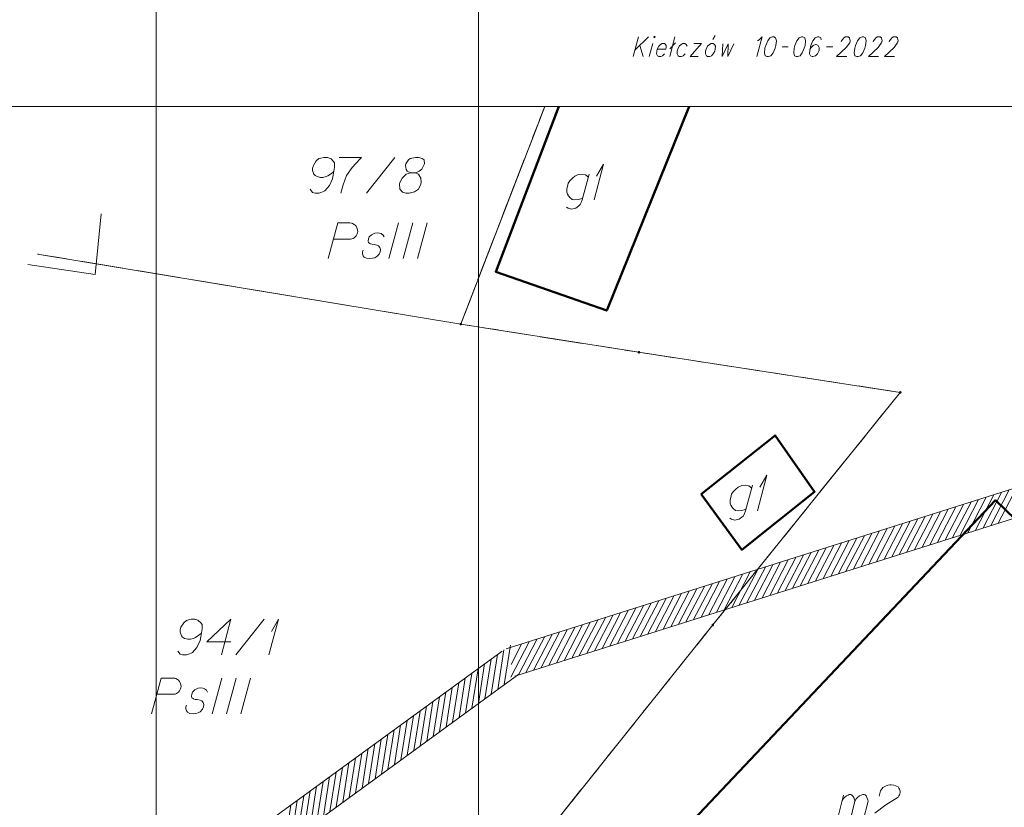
# Model space of a CAD drawing. Header units: metres. Extents: x 5554594 to 5556205, y 5636132 to 5636668.
# Tile 139 of 168: x 5555389 to 5555423, y 5636470 to 5636498. Entities that reach past the tile are written whole.
import ezdxf

# ---------------------------------------------------------------- set-up
doc = ezdxf.new("R2010")
doc.units = ezdxf.units.M
doc.header["$MEASUREMENT"] = 0
doc.header["$XCLIPFRAME"] = 0
doc.linetypes.add('PRZER1-1', pattern=[2, 1, -1])
doc.linetypes.add('PRZER3-1', pattern=[4, 3, -1])
for name, color, linetype, lineweight in [('#RAMKA', 7, 'Continuous', 18), ('#RASTER', 7, 'Continuous', 18), ('#zakres', 7, 'Continuous', 18)]:
    doc.layers.add(name, color=color, linetype=linetype, lineweight=lineweight)
for name, color, linetype, lineweight, true_color in [('GEPPGD', 96, 'Continuous', 18, 0x008000), ('GESBZO', 18, 'Continuous', 50, 0x0a0909), ('GESBZO_O', 18, 'Continuous', 50, 0x0a0909), ('GESDZI', 18, 'Continuous', 18, 0x0a0909), ('GESDZI_O', 18, 'Continuous', 18, 0x0a0909), ('GESKKL', 96, 'PRZER3-1', 18, 0x008000), ('GESKKL_O', 96, 'PRZER3-1', 18, 0x008000), ('GESUZY', 96, 'PRZER1-1', 18, 0x008000), ('GOSRBG', 18, 'Continuous', 18, 0x0a0909)]:
    doc.layers.add(name, color=color, linetype=linetype, lineweight=lineweight, true_color=true_color)
picture_1 = doc.add_image_def('image1.tif', size_in_pixel=(18897, 11811))
picture_2 = doc.add_image_def('image2.tif', size_in_pixel=(18897, 11811))

# ---------------------------------------------------------------- blocks, each defined once
blk = doc.blocks.new('EPPGN')
blk.add_hatch(color=0).paths.add_polyline_path([(0, -0.09), (-0.027812, -0.085595), (-0.052901, -0.072812), (-0.072812, -0.052901), (-0.085595, -0.027812), (-0.09, 0), (-0.085595, 0.027812), (-0.072812, 0.052901), (-0.052901, 0.072812), (-0.027812, 0.085595), (0, 0.09), (0.027812, 0.085595), (0.052901, 0.072812), (0.072812, 0.052901), (0.085595, 0.027812), (0.09, 0), (0.085595, -0.027812), (0.072812, -0.052901), (0.052901, -0.072812), (0.027812, -0.085595)])
blk = doc.blocks.new('*U115')
at = {"layer": 'GESBZO_O', "color": 7, "linetype": 'ByBlock', "lineweight": 18}
for p, q in [((5555417.243, 5636469.959), (5555417.47, 5636470.855)), ((5555417.696, 5636469.959), (5555417.863, 5636470.638))]:
    blk.add_line(p, q, dxfattribs=at)
at = {"layer": 'GESBZO_O', "color": 7, "linetype": 'ByBlock', "lineweight": 18, "flags": 128}
blk.add_lwpolyline([(5555417.411, 5636470.618), (5555417.46, 5636470.727), (5555417.509, 5636470.786), (5555417.568, 5636470.825), (5555417.627, 5636470.855), (5555417.667, 5636470.874), (5555417.726, 5636470.874), (5555417.745, 5636470.864), (5555417.785, 5636470.825), (5555417.824, 5636470.776), (5555417.853, 5636470.687), (5555417.863, 5636470.638), (5555417.913, 5636470.727), (5555417.972, 5636470.786), (5555418.031, 5636470.825), (5555418.09, 5636470.855), (5555418.139, 5636470.874), (5555418.188, 5636470.874), (5555418.227, 5636470.864), (5555418.257, 5636470.825), (5555418.287, 5636470.776), (5555418.316, 5636470.687), (5555418.326, 5636470.638), (5555418.159, 5636469.959)], dxfattribs=at)
blk = doc.blocks.new('*U143')
at = {"layer": 'GESBZO_O', "color": 7, "linetype": 'ByBlock', "lineweight": 18, "flags": 128}
for points in [[(5555408.559, 5636492.621), (5555408.313, 5636491.716), (5555408.273, 5636491.627), (5555408.234, 5636491.548), (5555408.185, 5636491.499), (5555408.086, 5636491.43), (5555407.939, 5636491.391), (5555407.821, 5636491.421), (5555407.761, 5636491.46)], [(5555408.332, 5636491.785), (5555408.263, 5636491.755), (5555408.175, 5636491.726), (5555408.057, 5636491.716), (5555407.958, 5636491.726), (5555407.88, 5636491.795), (5555407.83, 5636491.854), (5555407.791, 5636491.913), (5555407.771, 5636491.991), (5555407.771, 5636492.1), (5555407.791, 5636492.188), (5555407.821, 5636492.297), (5555407.88, 5636492.385), (5555407.968, 5636492.474), (5555408.057, 5636492.543), (5555408.175, 5636492.602), (5555408.293, 5636492.621), (5555408.431, 5636492.592), (5555408.529, 5636492.513)]]:
    blk.add_lwpolyline(points, dxfattribs=at)
blk = doc.blocks.new('*U144')
at = {"layer": 'GESBZO_O', "color": 7, "linetype": 'ByBlock', "lineweight": 18}
for q in [(5555408.726, 5636491.716), (5555408.814, 5636492.543)]:
    blk.add_line((5555409.06, 5636492.966), q, dxfattribs=at)
blk = doc.blocks.new('*U153')
at = {"layer": 'GESBZO_O', "color": 7, "linetype": 'ByBlock', "lineweight": 18, "flags": 128}
for points in [[(5555414.283, 5636481.721), (5555414.037, 5636480.815), (5555413.997, 5636480.727), (5555413.958, 5636480.648), (5555413.909, 5636480.599), (5555413.81, 5636480.53), (5555413.663, 5636480.491), (5555413.544, 5636480.52), (5555413.485, 5636480.56)], [(5555414.056, 5636480.884), (5555413.987, 5636480.855), (5555413.899, 5636480.825), (5555413.781, 5636480.815), (5555413.682, 5636480.825), (5555413.603, 5636480.894), (5555413.554, 5636480.953), (5555413.515, 5636481.012), (5555413.495, 5636481.091), (5555413.495, 5636481.199), (5555413.515, 5636481.288), (5555413.544, 5636481.396), (5555413.603, 5636481.485), (5555413.692, 5636481.573), (5555413.781, 5636481.642), (5555413.899, 5636481.701), (5555414.017, 5636481.721), (5555414.155, 5636481.691), (5555414.253, 5636481.613)]]:
    blk.add_lwpolyline(points, dxfattribs=at)
blk = doc.blocks.new('*U154')
at = {"layer": 'GESBZO_O', "color": 7, "linetype": 'ByBlock', "lineweight": 18}
for q in [(5555414.45, 5636480.815), (5555414.538, 5636481.642)]:
    blk.add_line((5555414.784, 5636482.065), q, dxfattribs=at)
blk = doc.blocks.new('*U229')
at = {"layer": 'GESDZI_O', "color": 96, "linetype": 'ByBlock', "lineweight": 18}
for q in [(5555397.331, 5636475.766), (5555397.419, 5636476.593)]:
    blk.add_line((5555397.665, 5636477.016), q, dxfattribs=at)
blk = doc.blocks.new('*U1315')
at = {"layer": '#RAMKA', "linetype": 'ByBlock', "lineweight": 18}
for p, q in [((5555410.282, 5636497.424), (5555410.097, 5636496.735)), ((5555410.634, 5636497.424), (5555410.159, 5636496.963)), ((5555410.332, 5636497.131), (5555410.45, 5636496.735))]:
    blk.add_line(p, q, dxfattribs=at)
blk = doc.blocks.new('*U1316')
at = {"layer": '#RAMKA', "linetype": 'ByBlock', "lineweight": 18}
blk.add_line((5555410.783, 5636497.196), (5555410.659, 5636496.735), dxfattribs=at)
at = {"layer": '#RAMKA', "linetype": 'ByBlock', "lineweight": 18, "flags": 128}
blk.add_lwpolyline([(5555410.819, 5636497.424), (5555410.835, 5636497.391), (5555410.869, 5636497.424), (5555410.852, 5636497.456), (5555410.819, 5636497.424)], dxfattribs=at)
blk = doc.blocks.new('*U1317')
at = {"layer": '#RAMKA', "linetype": 'ByBlock', "lineweight": 18}
for p, q in [((5555411.561, 5636497.424), (5555411.376, 5636496.735)), ((5555411.576, 5636497.218), (5555411.384, 5636497.011))]:
    blk.add_line(p, q, dxfattribs=at)
blk = doc.blocks.new('*U1318')
at = {"layer": '#RAMKA', "linetype": 'ByBlock', "lineweight": 18}
for p, q in [((5555412.494, 5636497.196), (5555412.097, 5636496.735)), ((5555412.221, 5636497.196), (5555412.494, 5636497.196)), ((5555412.097, 5636496.735), (5555412.371, 5636496.735))]:
    blk.add_line(p, q, dxfattribs=at)
blk = doc.blocks.new('*U1319')
at = {"layer": '#RAMKA', "linetype": 'ByBlock', "lineweight": 18}
blk.add_line((5555412.893, 5636497.331), (5555412.968, 5636497.473), dxfattribs=at)
at = {"layer": '#RAMKA', "linetype": 'ByBlock', "lineweight": 18, "flags": 128}
blk.add_lwpolyline([(5555412.828, 5636497.196), (5555412.769, 5636497.163), (5555412.702, 5636497.098), (5555412.65, 5636496.995), (5555412.632, 5636496.93), (5555412.631, 5636496.832), (5555412.663, 5636496.767), (5555412.704, 5636496.735), (5555412.779, 5636496.735), (5555412.837, 5636496.767), (5555412.904, 5636496.832), (5555412.955, 5636496.93), (5555412.973, 5636496.995), (5555412.976, 5636497.098), (5555412.943, 5636497.163), (5555412.902, 5636497.196), (5555412.828, 5636497.196)], dxfattribs=at)

msp = doc.modelspace()

# ---------------------------------------------------------------- linework, layer by layer
at = {"layer": '#RAMKA', "linetype": 'Continuous', "lineweight": 18}
for p, q in [((5555415.312, 5636497.077), (5555415.527, 5636497.077)), ((5555416.872, 5636497.077), (5555417.088, 5636497.077))]:
    msp.add_line(p, q, dxfattribs=at)
at = {"layer": '#RAMKA', "color": 7, "linetype": 'Continuous', "lineweight": 18, "flags": 128}
msp.add_lwpolyline([(5555311.77, 5636494.991), (5555454.77, 5636494.991), (5555454.77, 5636516.686), (5555311.77, 5636516.686), (5555311.77, 5636494.991)], close=True, dxfattribs=at)
at = {"layer": '#RAMKA', "linetype": 'Continuous', "lineweight": 18, "flags": 128}
for points in [[(5555414.457, 5636497.288), (5555414.517, 5636497.326), (5555414.617, 5636497.424), (5555414.433, 5636496.735)], [(5555414.972, 5636497.424), (5555414.888, 5636497.391), (5555414.811, 5636497.288), (5555414.742, 5636497.125), (5555414.716, 5636497.028), (5555414.698, 5636496.865), (5555414.721, 5636496.767), (5555414.787, 5636496.735), (5555414.837, 5636496.735), (5555414.92, 5636496.767), (5555415, 5636496.865), (5555415.069, 5636497.028), (5555415.095, 5636497.125), (5555415.114, 5636497.288), (5555415.087, 5636497.391), (5555415.021, 5636497.424), (5555414.972, 5636497.424)], [(5555415.995, 5636497.424), (5555415.912, 5636497.391), (5555415.835, 5636497.288), (5555415.766, 5636497.125), (5555415.74, 5636497.028), (5555415.721, 5636496.865), (5555415.745, 5636496.767), (5555415.811, 5636496.735), (5555415.86, 5636496.735), (5555415.944, 5636496.767), (5555416.024, 5636496.865), (5555416.092, 5636497.028), (5555416.118, 5636497.125), (5555416.137, 5636497.288), (5555416.111, 5636497.391), (5555416.045, 5636497.424), (5555415.995, 5636497.424)], [(5555416.684, 5636497.326), (5555416.673, 5636497.391), (5555416.607, 5636497.424), (5555416.557, 5636497.424), (5555416.474, 5636497.391), (5555416.396, 5636497.288), (5555416.328, 5636497.125), (5555416.284, 5636496.963), (5555416.274, 5636496.832), (5555416.306, 5636496.767), (5555416.372, 5636496.735), (5555416.397, 5636496.735), (5555416.48, 5636496.767), (5555416.552, 5636496.832), (5555416.603, 5636496.93), (5555416.612, 5636496.963), (5555416.613, 5636497.06), (5555416.576, 5636497.125), (5555416.511, 5636497.158), (5555416.486, 5636497.158), (5555416.402, 5636497.125), (5555416.335, 5636497.06), (5555416.284, 5636496.963)], [(5555417.39, 5636497.256), (5555417.399, 5636497.288), (5555417.441, 5636497.353), (5555417.476, 5636497.391), (5555417.535, 5636497.424), (5555417.634, 5636497.424), (5555417.675, 5636497.391), (5555417.69, 5636497.353), (5555417.702, 5636497.288), (5555417.684, 5636497.223), (5555417.638, 5636497.158), (5555417.562, 5636497.06), (5555417.226, 5636496.735), (5555417.578, 5636496.735)], [(5555418.117, 5636497.424), (5555418.034, 5636497.391), (5555417.957, 5636497.288), (5555417.888, 5636497.125), (5555417.862, 5636497.028), (5555417.843, 5636496.865), (5555417.867, 5636496.767), (5555417.933, 5636496.735), (5555417.982, 5636496.735), (5555418.066, 5636496.767), (5555418.146, 5636496.865), (5555418.214, 5636497.028), (5555418.24, 5636497.125), (5555418.259, 5636497.288), (5555418.233, 5636497.391), (5555418.167, 5636497.424), (5555418.117, 5636497.424)], [(5555418.509, 5636497.256), (5555418.518, 5636497.288), (5555418.56, 5636497.353), (5555418.595, 5636497.391), (5555418.654, 5636497.424), (5555418.753, 5636497.424), (5555418.794, 5636497.391), (5555418.809, 5636497.353), (5555418.821, 5636497.288), (5555418.803, 5636497.223), (5555418.757, 5636497.158), (5555418.681, 5636497.06), (5555418.345, 5636496.735), (5555418.697, 5636496.735)], [(5555419.071, 5636497.256), (5555419.08, 5636497.288), (5555419.122, 5636497.353), (5555419.157, 5636497.391), (5555419.216, 5636497.424), (5555419.315, 5636497.424), (5555419.356, 5636497.391), (5555419.371, 5636497.353), (5555419.382, 5636497.288), (5555419.365, 5636497.223), (5555419.318, 5636497.158), (5555419.242, 5636497.06), (5555418.907, 5636496.735), (5555419.259, 5636496.735)], [(5555410.938, 5636496.995), (5555411.237, 5636496.995), (5555411.255, 5636497.066), (5555411.248, 5636497.131), (5555411.232, 5636497.163), (5555411.191, 5636497.196), (5555411.116, 5636497.196), (5555411.058, 5636497.163), (5555410.991, 5636497.098), (5555410.938, 5636496.995), (5555410.921, 5636496.93), (5555410.919, 5636496.832), (5555410.952, 5636496.767), (5555410.993, 5636496.735), (5555411.067, 5636496.735), (5555411.126, 5636496.767), (5555411.193, 5636496.832)], [(5555411.985, 5636497.098), (5555411.953, 5636497.163), (5555411.912, 5636497.196), (5555411.837, 5636497.196), (5555411.779, 5636497.163), (5555411.712, 5636497.098), (5555411.659, 5636496.995), (5555411.642, 5636496.93), (5555411.64, 5636496.832), (5555411.673, 5636496.767), (5555411.714, 5636496.735), (5555411.788, 5636496.735), (5555411.847, 5636496.767), (5555411.914, 5636496.832)], [(5555413.233, 5636497.185), (5555413.214, 5636496.735), (5555413.431, 5636497.185), (5555413.408, 5636496.735), (5555413.626, 5636497.185)]]:
    msp.add_lwpolyline(points, dxfattribs=at)
at = {"layer": '#zakres', "color": 134, "linetype": 'Continuous', "lineweight": 18}
for p, q in [((5555460.837, 5636493.443), (5555405.649, 5636475.977)), ((5555461.139, 5636492.49), (5555405.951, 5636475.023)), ((5555422.358, 5636480.221), (5555423.003, 5636481.464)), ((5555422.625, 5636480.306), (5555423.27, 5636481.548)), ((5555422.892, 5636480.39), (5555423.537, 5636481.633)), ((5555421.291, 5636479.883), (5555421.936, 5636481.126)), ((5555421.557, 5636479.968), (5555422.203, 5636481.21)), ((5555421.824, 5636480.052), (5555422.47, 5636481.295)), ((5555422.091, 5636480.137), (5555422.736, 5636481.379)), ((5555420.223, 5636479.545), (5555420.868, 5636480.788)), ((5555420.49, 5636479.63), (5555421.135, 5636480.872)), ((5555420.757, 5636479.714), (5555421.402, 5636480.957)), ((5555421.024, 5636479.799), (5555421.669, 5636481.041)), ((5555419.155, 5636479.208), (5555419.8, 5636480.45)), ((5555419.422, 5636479.292), (5555420.067, 5636480.535)), ((5555419.689, 5636479.376), (5555420.334, 5636480.619)), ((5555419.956, 5636479.461), (5555420.601, 5636480.703)), ((5555418.087, 5636478.87), (5555418.732, 5636480.112)), ((5555418.354, 5636478.954), (5555418.999, 5636480.197)), ((5555418.621, 5636479.039), (5555419.266, 5636480.281)), ((5555418.888, 5636479.123), (5555419.533, 5636480.366)), ((5555417.019, 5636478.532), (5555417.664, 5636479.774)), ((5555417.286, 5636478.616), (5555417.931, 5636479.859)), ((5555417.553, 5636478.701), (5555418.198, 5636479.943)), ((5555417.82, 5636478.785), (5555418.465, 5636480.028)), ((5555415.952, 5636478.194), (5555416.597, 5636479.436)), ((5555416.219, 5636478.278), (5555416.864, 5636479.521)), ((5555416.485, 5636478.363), (5555417.131, 5636479.605)), ((5555416.752, 5636478.447), (5555417.398, 5636479.69)), ((5555414.884, 5636477.856), (5555415.529, 5636479.098)), ((5555415.151, 5636477.94), (5555415.796, 5636479.183)), ((5555415.418, 5636478.025), (5555416.063, 5636479.267)), ((5555415.685, 5636478.109), (5555416.33, 5636479.352)), ((5555413.816, 5636477.518), (5555414.461, 5636478.76)), ((5555414.083, 5636477.602), (5555414.728, 5636478.845)), ((5555414.35, 5636477.687), (5555414.995, 5636478.929)), ((5555414.617, 5636477.771), (5555415.262, 5636479.014)), ((5555412.481, 5636477.095), (5555413.126, 5636478.338)), ((5555412.748, 5636477.18), (5555413.393, 5636478.422)), ((5555413.015, 5636477.264), (5555413.66, 5636478.507)), ((5555413.282, 5636477.349), (5555413.927, 5636478.591)), ((5555413.549, 5636477.433), (5555414.194, 5636478.676)), ((5555411.413, 5636476.757), (5555412.059, 5636478)), ((5555411.68, 5636476.842), (5555412.325, 5636478.084)), ((5555411.947, 5636476.926), (5555412.592, 5636478.169)), ((5555412.214, 5636477.011), (5555412.859, 5636478.253)), ((5555410.346, 5636476.419), (5555410.991, 5636477.662)), ((5555410.613, 5636476.504), (5555411.258, 5636477.746)), ((5555410.88, 5636476.588), (5555411.525, 5636477.831)), ((5555411.146, 5636476.673), (5555411.792, 5636477.915)), ((5555409.278, 5636476.082), (5555409.923, 5636477.324)), ((5555409.545, 5636476.166), (5555410.19, 5636477.409)), ((5555409.812, 5636476.25), (5555410.457, 5636477.493)), ((5555410.079, 5636476.335), (5555410.724, 5636477.577)), ((5555408.21, 5636475.744), (5555408.855, 5636476.986)), ((5555408.477, 5636475.828), (5555409.122, 5636477.071)), ((5555408.744, 5636475.913), (5555409.389, 5636477.155)), ((5555409.011, 5636475.997), (5555409.656, 5636477.24)), ((5555407.142, 5636475.406), (5555407.787, 5636476.648)), ((5555407.409, 5636475.49), (5555408.054, 5636476.733)), ((5555407.676, 5636475.575), (5555408.321, 5636476.817)), ((5555407.943, 5636475.659), (5555408.588, 5636476.902)), ((5555406.074, 5636475.068), (5555406.72, 5636476.31)), ((5555406.341, 5636475.152), (5555406.986, 5636476.395)), ((5555406.608, 5636475.237), (5555407.253, 5636476.479)), ((5555406.875, 5636475.321), (5555407.52, 5636476.564)), ((5555405.352, 5636474.561), (5555405.569, 5636475.944)), ((5555405.578, 5636474.726), (5555405.796, 5636476.109)), ((5555405.807, 5636474.983), (5555406.453, 5636476.226)), ((5555405.82, 5636475.437), (5555406.186, 5636476.141)), ((5555405.506, 5636475.904), (5555367.171, 5636447.987)), ((5555404.899, 5636474.232), (5555405.117, 5636475.615)), ((5555405.125, 5636474.396), (5555405.343, 5636475.779)), ((5555404.446, 5636473.902), (5555404.664, 5636475.285)), ((5555404.673, 5636474.067), (5555404.89, 5636475.45)), ((5555406.094, 5636475.096), (5555367.76, 5636447.179)), ((5555403.994, 5636473.572), (5555404.211, 5636474.955)), ((5555404.22, 5636473.737), (5555404.438, 5636475.12)), ((5555403.541, 5636473.243), (5555403.758, 5636474.626)), ((5555403.767, 5636473.407), (5555403.985, 5636474.79)), ((5555403.088, 5636472.913), (5555403.306, 5636474.296)), ((5555403.315, 5636473.078), (5555403.532, 5636474.461)), ((5555402.636, 5636472.583), (5555402.853, 5636473.966)), ((5555402.862, 5636472.748), (5555403.079, 5636474.131)), ((5555402.183, 5636472.254), (5555402.4, 5636473.637)), ((5555402.409, 5636472.418), (5555402.627, 5636473.801)), ((5555401.73, 5636471.924), (5555401.948, 5636473.307)), ((5555401.957, 5636472.089), (5555402.174, 5636473.472)), ((5555401.278, 5636471.594), (5555401.495, 5636472.977)), ((5555401.504, 5636471.759), (5555401.721, 5636473.142)), ((5555400.599, 5636471.1), (5555400.816, 5636472.483)), ((5555400.825, 5636471.265), (5555401.042, 5636472.648)), ((5555401.051, 5636471.429), (5555401.269, 5636472.812)), ((5555400.146, 5636470.77), (5555400.363, 5636472.153)), ((5555400.372, 5636470.935), (5555400.59, 5636472.318)), ((5555399.693, 5636470.44), (5555399.911, 5636471.823)), ((5555399.92, 5636470.605), (5555400.137, 5636471.988)), ((5555399.241, 5636470.111), (5555399.458, 5636471.494)), ((5555399.467, 5636470.276), (5555399.684, 5636471.659)), ((5555398.788, 5636469.781), (5555399.005, 5636471.164)), ((5555399.014, 5636469.946), (5555399.232, 5636471.329)), ((5555398.335, 5636469.451), (5555398.553, 5636470.834)), ((5555398.561, 5636469.616), (5555398.779, 5636470.999)), ((5555397.882, 5636469.122), (5555398.1, 5636470.505)), ((5555398.109, 5636469.287), (5555398.326, 5636470.67))]:
    msp.add_line(p, q, dxfattribs=at)
at = {"layer": 'GESBZO', "color": 7, "linetype": 'Continuous', "lineweight": 50, "flags": 128}
msp.add_lwpolyline([(5555407.495, 5636494.991), (5555405.284, 5636489.194), (5555409.173, 5636487.833), (5555412.064, 5636494.991)], dxfattribs=at)
for points in [[(5555412.476, 5636481.405), (5555415.07, 5636483.459), (5555416.456, 5636481.484), (5555413.903, 5636479.451), (5555412.476, 5636481.405)], [(5555428.702, 5636475.484), (5555414.179, 5636460.021), (5555408.21, 5636465.745), (5555422.796, 5636481.188), (5555428.702, 5636475.484)]]:
    msp.add_lwpolyline(points, close=True, dxfattribs=at)
at = {"layer": 'GESBZO_O', "color": 7, "linetype": 'Continuous', "lineweight": 18, "flags": 128}
msp.add_lwpolyline([(5555418.72, 5636470.815), (5555418.769, 5636471.002), (5555418.848, 5636471.12), (5555418.936, 5636471.17), (5555419.025, 5636471.199), (5555419.094, 5636471.209), (5555419.143, 5636471.209), (5555419.232, 5636471.199), (5555419.291, 5636471.179), (5555419.32, 5636471.17), (5555419.379, 5636471.14), (5555419.409, 5636471.101), (5555419.428, 5636471.061), (5555419.438, 5636471.032), (5555419.448, 5636470.992), (5555419.448, 5636470.943), (5555419.438, 5636470.894), (5555419.428, 5636470.864), (5555419.409, 5636470.825), (5555419.379, 5636470.786), (5555419.35, 5636470.756), (5555418.946, 5636470.51), (5555418.562, 5636470.225)], dxfattribs=at)
at = {"layer": 'GESDZI', "color": 96, "linetype": 'Continuous', "lineweight": 18, "flags": 128}
for points in [[(5555454.77, 5636497.975), (5555458.43, 5636492.63), (5555432.84, 5636481.77), (5555423.54, 5636462.48), (5555411.98, 5636454.27), (5555402.335, 5636463.614), (5555412.888, 5636476.818), (5555419.458, 5636484.97), (5555410.3, 5636486.373), (5555404.056, 5636487.362), (5555406.998, 5636494.991)], [(5555406.998, 5636494.991), (5555404.056, 5636487.362), (5555389.221, 5636489.818)], [(5555389.221, 5636489.818), (5555404.056, 5636487.362)], [(5555404.056, 5636487.362), (5555410.3, 5636486.373), (5555419.458, 5636484.97), (5555412.888, 5636476.818), (5555402.335, 5636463.614), (5555411.98, 5636454.27), (5555405.333, 5636448.297), (5555379.69, 5636419.03), (5555375.778, 5636420.866), (5555363.378, 5636428.062), (5555343.955, 5636438.82)]]:
    msp.add_lwpolyline(points, dxfattribs=at)
at = {"layer": 'GESDZI_O', "color": 96, "linetype": 'Continuous', "lineweight": 18}
for p, q in [((5555400.75, 5636491.949), (5555401.744, 5636493.199)), ((5555396.169, 5636475.766), (5555397.163, 5636477.016))]:
    msp.add_line(p, q, dxfattribs=at)
at = {"layer": 'GESDZI_O', "color": 96, "linetype": 'Continuous', "lineweight": 18, "flags": 128}
for points in [[(5555398.781, 5636492.087), (5555398.86, 5636491.979), (5555398.949, 5636491.949), (5555399.087, 5636491.949), (5555399.185, 5636491.988), (5555399.244, 5636492.008), (5555399.293, 5636492.038), (5555399.451, 5636492.215), (5555399.559, 5636492.451), (5555399.588, 5636492.579), (5555399.628, 5636492.864), (5555399.628, 5636493.012), (5555399.588, 5636493.071), (5555399.51, 5636493.15), (5555399.48, 5636493.169), (5555399.382, 5636493.199), (5555399.254, 5636493.199), (5555399.155, 5636493.179), (5555399.087, 5636493.16), (5555398.988, 5636493.081), (5555398.89, 5636492.923), (5555398.86, 5636492.825), (5555398.86, 5636492.746), (5555398.909, 5636492.618), (5555398.949, 5636492.569), (5555399.018, 5636492.53), (5555399.136, 5636492.5), (5555399.224, 5636492.5), (5555399.333, 5636492.53), (5555399.402, 5636492.559), (5555399.52, 5636492.638), (5555399.579, 5636492.687), (5555399.608, 5636492.717)], [(5555399.795, 5636493.199), (5555400.582, 5636493.199), (5555400.533, 5636493.15), (5555400.248, 5636492.845), (5555400.051, 5636492.569), (5555399.933, 5636492.244), (5555399.854, 5636491.949)], [(5555402.305, 5636492.658), (5555402.442, 5636492.658), (5555402.482, 5636492.668), (5555402.6, 5636492.717), (5555402.689, 5636492.795), (5555402.787, 5636492.983), (5555402.777, 5636493.12), (5555402.708, 5636493.169), (5555402.571, 5636493.199), (5555402.472, 5636493.199), (5555402.285, 5636493.169), (5555402.226, 5636493.12), (5555402.128, 5636492.973), (5555402.118, 5636492.923), (5555402.137, 5636492.776), (5555402.177, 5636492.717), (5555402.305, 5636492.658), (5555402.147, 5636492.618), (5555402, 5636492.471), (5555401.921, 5636492.323), (5555401.911, 5636492.274), (5555401.921, 5636492.087), (5555402.009, 5636491.988), (5555402.128, 5636491.949), (5555402.246, 5636491.949), (5555402.433, 5636491.998), (5555402.571, 5636492.087), (5555402.659, 5636492.264), (5555402.669, 5636492.323), (5555402.659, 5636492.48), (5555402.58, 5636492.618), (5555402.442, 5636492.658)], [(5555394.142, 5636475.904), (5555394.221, 5636475.796), (5555394.309, 5636475.766), (5555394.447, 5636475.766), (5555394.546, 5636475.806), (5555394.605, 5636475.825), (5555394.654, 5636475.855), (5555394.811, 5636476.032), (5555394.92, 5636476.268), (5555394.949, 5636476.396), (5555394.988, 5636476.682), (5555394.988, 5636476.829), (5555394.949, 5636476.888), (5555394.87, 5636476.967), (5555394.841, 5636476.987), (5555394.742, 5636477.016), (5555394.614, 5636477.016), (5555394.516, 5636476.997), (5555394.447, 5636476.977), (5555394.349, 5636476.898), (5555394.25, 5636476.741), (5555394.221, 5636476.642), (5555394.221, 5636476.564), (5555394.27, 5636476.436), (5555394.309, 5636476.387), (5555394.378, 5636476.347), (5555394.496, 5636476.318), (5555394.585, 5636476.318), (5555394.693, 5636476.347), (5555394.762, 5636476.377), (5555394.88, 5636476.455), (5555394.939, 5636476.505), (5555394.969, 5636476.534)], [(5555396.002, 5636476.229), (5555395.156, 5636476.229), (5555396.002, 5636477.016), (5555395.667, 5636475.766)]]:
    msp.add_lwpolyline(points, dxfattribs=at)
at = {"layer": 'GESKKL', "color": 96, "linetype": 'PRZER3-1', "lineweight": 18, "ltscale": 0.5, "true_color": 0x008000}
for points in [[(5555406.998, 5636494.991), (5555404.056, 5636487.362), (5555389.221, 5636489.818)], [(5555458.43, 5636492.63), (5555432.84, 5636481.77), (5555423.54, 5636462.48), (5555411.98, 5636454.27), (5555402.335, 5636463.614), (5555412.888, 5636476.818), (5555419.458, 5636484.97), (5555410.3, 5636486.373), (5555404.056, 5636487.362), (5555406.998, 5636494.991)], [(5555402.335, 5636463.614), (5555412.888, 5636476.818), (5555419.458, 5636484.97), (5555410.3, 5636486.373), (5555404.056, 5636487.362), (5555389.221, 5636489.818)]]:
    msp.add_lwpolyline(points, dxfattribs=at)
at = {"layer": 'GESKKL_O', "color": 96, "linetype": 'Continuous', "lineweight": 18, "true_color": 0x008000}
for p, q in [((5555401.871, 5636490.908), (5555401.536, 5636489.658)), ((5555402.373, 5636490.908), (5555402.038, 5636489.658)), ((5555402.875, 5636490.908), (5555402.54, 5636489.658)), ((5555395.68, 5636474.958), (5555395.345, 5636473.708)), ((5555396.181, 5636474.958), (5555395.847, 5636473.708)), ((5555396.683, 5636474.958), (5555396.349, 5636473.708))]:
    msp.add_line(p, q, dxfattribs=at)
at = {"layer": 'GESKKL_O', "color": 96, "linetype": 'Continuous', "lineweight": 18, "true_color": 0x008000, "flags": 128}
for points in [[(5555399.41, 5636489.658), (5555399.745, 5636490.908), (5555400.168, 5636490.908), (5555400.227, 5636490.898), (5555400.257, 5636490.888), (5555400.316, 5636490.858), (5555400.355, 5636490.829), (5555400.385, 5636490.789), (5555400.414, 5636490.74), (5555400.434, 5636490.671), (5555400.444, 5636490.612), (5555400.434, 5636490.563), (5555400.424, 5636490.524), (5555400.405, 5636490.484), (5555400.385, 5636490.455), (5555400.355, 5636490.415), (5555400.316, 5636490.386), (5555400.286, 5636490.366), (5555400.237, 5636490.347), (5555400.188, 5636490.337), (5555399.597, 5636490.337)], [(5555401.369, 5636490.415), (5555401.339, 5636490.484), (5555401.271, 5636490.534), (5555401.212, 5636490.553), (5555401.123, 5636490.563), (5555401.044, 5636490.553), (5555400.926, 5636490.494), (5555400.847, 5636490.415), (5555400.818, 5636490.347), (5555400.808, 5636490.268), (5555400.828, 5636490.219), (5555400.867, 5636490.189), (5555400.887, 5636490.179), (5555400.946, 5636490.16), (5555401.015, 5636490.15), (5555401.113, 5636490.13), (5555401.172, 5636490.11), (5555401.221, 5636490.051), (5555401.241, 5636489.982), (5555401.231, 5636489.894), (5555401.192, 5636489.815), (5555401.113, 5636489.727), (5555401.044, 5636489.687), (5555400.965, 5636489.667), (5555400.867, 5636489.658), (5555400.749, 5636489.667), (5555400.67, 5636489.707), (5555400.631, 5636489.756), (5555400.611, 5636489.825), (5555400.611, 5636489.894), (5555400.641, 5636489.953)], [(5555393.219, 5636473.708), (5555393.554, 5636474.958), (5555393.977, 5636474.958), (5555394.036, 5636474.948), (5555394.066, 5636474.938), (5555394.125, 5636474.908), (5555394.164, 5636474.879), (5555394.194, 5636474.84), (5555394.223, 5636474.79), (5555394.243, 5636474.722), (5555394.253, 5636474.663), (5555394.243, 5636474.613), (5555394.233, 5636474.574), (5555394.213, 5636474.534), (5555394.194, 5636474.505), (5555394.164, 5636474.466), (5555394.125, 5636474.436), (5555394.095, 5636474.416), (5555394.046, 5636474.397), (5555393.997, 5636474.387), (5555393.406, 5636474.387)], [(5555395.178, 5636474.466), (5555395.148, 5636474.534), (5555395.079, 5636474.584), (5555395.02, 5636474.603), (5555394.932, 5636474.613), (5555394.853, 5636474.603), (5555394.735, 5636474.544), (5555394.656, 5636474.466), (5555394.627, 5636474.397), (5555394.617, 5636474.318), (5555394.636, 5636474.269), (5555394.676, 5636474.239), (5555394.695, 5636474.229), (5555394.754, 5636474.21), (5555394.823, 5636474.2), (5555394.922, 5636474.18), (5555394.981, 5636474.16), (5555395.03, 5636474.101), (5555395.05, 5636474.033), (5555395.04, 5636473.944), (5555395.001, 5636473.865), (5555394.922, 5636473.777), (5555394.853, 5636473.737), (5555394.774, 5636473.718), (5555394.676, 5636473.708), (5555394.558, 5636473.718), (5555394.479, 5636473.757), (5555394.44, 5636473.806), (5555394.42, 5636473.875), (5555394.42, 5636473.944), (5555394.449, 5636474.003)]]:
    msp.add_lwpolyline(points, dxfattribs=at)
at = {"layer": 'GESUZY', "color": 96, "linetype": 'PRZER1-1', "lineweight": 18, "ltscale": 0.5, "true_color": 0x008000}
for points in [[(5555406.998, 5636494.991), (5555404.056, 5636487.362), (5555389.221, 5636489.818)], [(5555458.43, 5636492.63), (5555432.84, 5636481.77), (5555423.54, 5636462.48), (5555411.98, 5636454.27), (5555402.335, 5636463.614), (5555412.888, 5636476.818), (5555419.458, 5636484.97), (5555410.3, 5636486.373), (5555404.056, 5636487.362), (5555406.998, 5636494.991)], [(5555402.335, 5636463.614), (5555412.888, 5636476.818), (5555419.458, 5636484.97), (5555410.3, 5636486.373), (5555404.056, 5636487.362), (5555389.221, 5636489.818)]]:
    msp.add_lwpolyline(points, dxfattribs=at)
at = {"layer": 'GOSRBG', "color": 7, "linetype": 'Continuous', "lineweight": 18, "flags": 128}
msp.add_lwpolyline([(5555391.454, 5636491.222), (5555391.24, 5636489.098), (5555388.886, 5636489.447)], dxfattribs=at)

# ---------------------------------------------------------------- block references
at = {"layer": '#RAMKA', "linetype": 'Continuous', "lineweight": 18}
for name in ['*U1315', '*U1316', '*U1317', '*U1319', '*U1318']:
    msp.add_blockref(name, (0, 0), dxfattribs=at)
at = {"layer": 'GEPPGD', "color": 96, "lineweight": 18, "true_color": 0x008000, "xscale": 0.5, "yscale": 0.5, "zscale": 0.5, "rotation": 90}
for p in [(5555404.056, 5636487.362), (5555410.3, 5636486.373), (5555419.458, 5636484.97), (5555412.888, 5636476.818)]:
    msp.add_blockref('EPPGN', p, dxfattribs=at)
at = {"layer": 'GESBZO_O', "color": 7, "linetype": 'Continuous', "lineweight": 18}
for name in ['*U144', '*U143', '*U154', '*U153', '*U115']:
    msp.add_blockref(name, (0, 0), dxfattribs=at)
at = {"layer": 'GESDZI_O', "color": 96, "linetype": 'Continuous', "lineweight": 18}
msp.add_blockref('*U229', (0, 0), dxfattribs=at)

# ---------------------------------------------------------------- pictures from other files: only their frames are drawn
at = {"layer": '#RASTER', "color": 252, "linetype": 'Continuous', "lineweight": 18}
image = msp.add_image(picture_2, insert=(5555393.385, 5636149.865), size_in_units=(811.151, 518.084), dxfattribs=at)
image.set_boundary_path([(-0.5, -0.5), (-0.5, 11810.5), (18896.5, 11810.5), (18896.5, -0.5), (-0.5, -0.5)])
image.dxf.flags = 15
image = msp.add_image(picture_1, insert=(5554593.51, 5636131.7), size_in_units=(811.166, 518.086), dxfattribs=at)
image.set_boundary_path([(-0.5, -0.5), (-0.5, 11810.5), (18896.5, 11810.5), (18896.5, -0.5), (-0.5, -0.5)])
image.dxf.flags = 15

doc.saveas('drawing.dxf')
